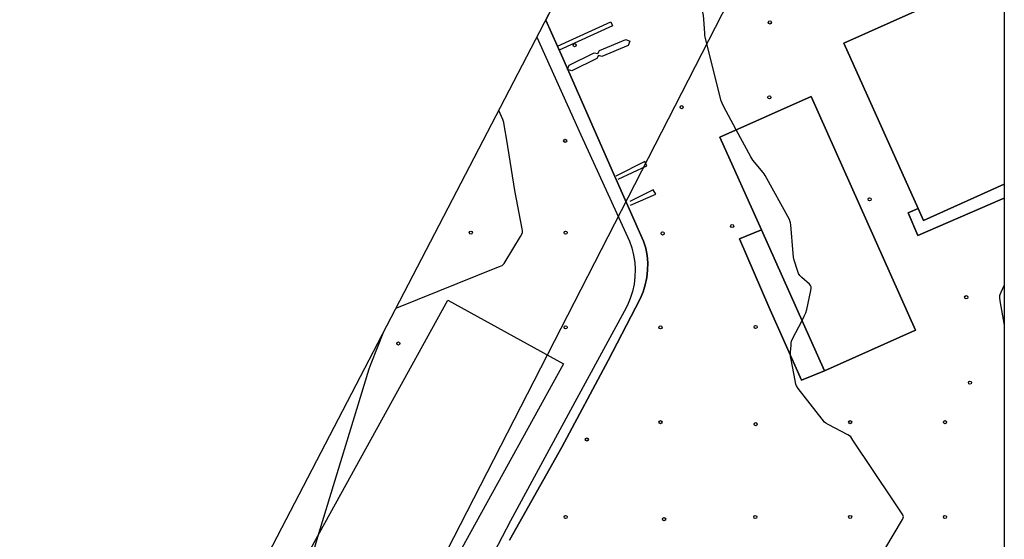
# Model space of a CAD drawing. Extents: x 0 to 85000, y -1 to 75000.
# Tile 144 of 147: x 39689 to 40000, y 64279 to 64443. Entities that reach past the tile are written whole.
import ezdxf

# ---------------------------------------------------------------- set-up
doc = ezdxf.new("R2010")
doc.units = 0
doc.header["$MEASUREMENT"] = 0
doc.header["$PDMODE"] = 33
doc.header["$PDSIZE"] = -3
for name, color, linetype in [('BOS3D_ACTIVE_POLY_CLIP', 227, 'CONTINUOUS'), ('BOS3D_PAVEMENT_MARKINGS_LI', 15, 'CONTINUOUS'), ('CONTOUR_CLIP', 120, 'CONTINUOUS'), ('DTM_INFOTECHBREAKS_CLIP', 4, 'CONTINUOUS'), ('DTM_POINT', 158, 'CONTINUOUS'), ('FENCE_CLIP', 96, 'CONTINUOUS'), ('FRAME_POLY', 133, 'CONTINUOUS'), ('IMPERV_OTHER_CLIP', 126, 'CONTINUOUS'), ('LAND_CLIP', 14, 'CONTINUOUS'), ('PARCELS_FULL_17_CLIP', 7, 'CONTINUOUS'), ('PARKING_CLIP', 78, 'CONTINUOUS'), ('SIDEWALK_CLIP', 78, 'CONTINUOUS')]:
    doc.layers.add(name, color=color, linetype=linetype)

msp = doc.modelspace()

# ---------------------------------------------------------------- linework, layer by layer
at = {"layer": 'BOS3D_ACTIVE_POLY_CLIP'}
for points, elevation in [([(39986.34, 64452.45), (40000, 64458.57), (40000, 64391.11), (39974.48, 64379.65), (39972.79, 64383.41), (39949.27, 64435.79)], 37.5), ([(39881.03, 64435.08), (39872.63, 64431.61), (39871.66, 64431.86), (39871.11, 64430.92), (39863.18, 64426.99), (39861.85, 64427.41), (39862.29, 64428.78), (39870.22, 64432.71), (39871.36, 64432.54), (39871.97, 64433.5), (39880.27, 64436.93), (39881.58, 64436.39)], 14.43), ([(39971.92, 64344.89), (39943.12, 64332.03), (39923.18, 64376.66), (39910.05, 64406.05), (39938.86, 64418.92)], 33), ([(39860.55, 64334.22), (39812.02, 64246.22), (39808.6, 64248.11), (39775.41, 64266.41), (39823.94, 64354.41)], 23)]:
    msp.add_lwpolyline(points, close=True, dxfattribs=dict(at, elevation=elevation))
at = {"layer": 'BOS3D_PAVEMENT_MARKINGS_LI'}
for points in [[(39858.64, 64434.81), (39875.48, 64442.49), (39876.06, 64441.24), (39859.19, 64433.57)], [(39877.82, 64392.71), (39886.88, 64396.97), (39886.25, 64398.27), (39877.15, 64393.64)], [(39881.73, 64384.49), (39889.71, 64388.01), (39888.91, 64389.36), (39881.53, 64385.7)]]:
    msp.add_lwpolyline(points, dxfattribs=at)
at = {"layer": 'CONTOUR_CLIP'}
msp.add_line((39778.4, 64264.77, 10), (39783.19, 64280.52, 10), dxfattribs=at)
for points, elevation in [([(39915.19, 64408.35), (39911.16, 64415.88), (39910.72, 64416.77), (39910.46, 64417.51), (39905.41, 64437.72), (39905.3, 64438.3), (39905.23, 64438.89), (39904.99, 64443.42), (39904.87, 64444.59), (39904.63, 64445.55), (39903.3, 64449.95), (39903.04, 64451.12), (39899.59, 64474.96), (39899.35, 64478.05), (39898.08, 64492.39), (39898, 64493.18), (39897.89, 64493.77), (39897.72, 64494.34), (39897.45, 64495.08), (39890.74, 64512.08)], 11), ([(39807.57, 64351.92), (39807.8, 64352.02), (39840.02, 64364.94), (39841.1, 64365.43), (39841.55, 64365.77), (39841.79, 64366.07), (39842.12, 64366.56), (39846.99, 64374.61), (39847.45, 64375.48), (39847.56, 64375.84), (39847.58, 64376.02), (39847.57, 64376.4), (39847.49, 64376.98), (39845.12, 64389.1), (39842.63, 64405.06), (39841.92, 64409.32), (39841.65, 64410.67), (39841.33, 64411.6), (39840.05, 64414.48)], 10), ([(39936.01, 64347.94), (39936.72, 64349.31), (39937.21, 64350.39), (39937.51, 64351.52), (39938.78, 64357.49), (39938.89, 64358.24), (39938.88, 64358.6), (39938.84, 64358.76), (39938.68, 64359.07), (39938.32, 64359.48), (39935.99, 64361.56), (39935.3, 64362.23), (39935.07, 64362.53), (39934.9, 64362.86), (39934.56, 64363.77), (39933.52, 64367.12), (39933.29, 64368.07), (39933.17, 64369.24), (39932.46, 64378.29), (39932.38, 64378.87), (39932.3, 64379.24), (39932, 64379.96), (39924.4, 64393.88), (39924.08, 64394.37), (39923.72, 64394.84), (39920.46, 64398.77), (39920.11, 64399.25), (39919.8, 64399.75), (39915.19, 64408.35)], 11), ([(40000, 64359.12), (39998.92, 64356.86), (39998.61, 64356.14), (39998.5, 64355.77), (39998.45, 64355.21), (39998.57, 64354.23), (40000, 64346.48)], 11), ([(39962.21, 64275.64), (39967.82, 64284.96), (39968.05, 64285.47), (39968.1, 64285.81), (39968.03, 64286.14), (39967.87, 64286.47), (39967.46, 64287.14), (39964.9, 64290.94), (39952.12, 64310.15), (39951.43, 64311.12), (39951.02, 64311.52), (39950.53, 64311.83), (39944.25, 64315.08), (39943.58, 64315.47), (39943.12, 64315.83), (39942.35, 64316.73), (39934.81, 64326.49), (39934.26, 64327.3), (39934.04, 64327.84), (39933.79, 64328.99), (39932.56, 64335.65), (39932.41, 64336.63), (39932.38, 64337.21), (39932.4, 64338), (39932.52, 64340.15), (39932.59, 64340.93), (39932.73, 64341.49), (39933.04, 64342.22), (39936.01, 64347.94)], 11), ([(39783.19, 64280.52), (39799.06, 64332.68), (39799.68, 64334.36), (39803.74, 64344.55)], 10)]:
    msp.add_lwpolyline(points, dxfattribs=dict(at, elevation=elevation))
at = {"layer": 'DTM_INFOTECHBREAKS_CLIP'}
for points in [[(39854.92, 64443.11, 10.86), (39860.33, 64431.02, 10.85), (39876.41, 64394.55, 10.55), (39885.91, 64373.1, 10.17), (39886.56, 64370.85, 10.23), (39886.98, 64368.55, 10.29), (39887.18, 64366.21, 10.34), (39887.15, 64363.87, 10.38), (39886.89, 64361.55, 10.42), (39886.41, 64359.25, 10.45), (39885.7, 64357.02, 10.47), (39884.78, 64354.87, 10.48), (39874.63, 64335.29, 10.34), (39859.97, 64307.89, 10.55), (39843.44, 64278.48, 10.28)], [(40000, 64386.74, 11.14), (39998.72, 64386.15, 11.13), (39972.65, 64374.92, 11.4), (39969.55, 64382.03, 11.53), (39972.79, 64383.41, 11.52)], [(39943.12, 64332.03, 11.59), (39935.79, 64329.07, 11.12), (39925.47, 64352.33, 10.77), (39916.18, 64373.81, 10.55), (39923.18, 64376.66, 10.6)]]:
    msp.add_polyline3d(points, dxfattribs=at)
at = {"layer": 'DTM_POINT'}
for p in [(39925.83, 64442.34, 11.07), (39864.07, 64435.16, 10.77), (39925.67, 64418.61, 11.44), (39897.94, 64415.52, 10.66), (39861.08, 64404.86, 10.72), (39957.39, 64386.36, 11.73), (39913.92, 64377.89, 10.62), (39831.23, 64375.81, 9.52), (39861.23, 64375.81, 10.21), (39891.9, 64375.55, 10.2), (39987.95, 64355.35, 11.16), (39861.23, 64345.81, 10.7), (39891.23, 64345.81, 10.52), (39921.32, 64345.91, 10.34), (39808.32, 64340.71, 10.21), (39989.14, 64328.31, 11.04), (39891.23, 64315.81, 10.37), (39951.23, 64315.81, 11.14), (39981.23, 64315.81, 11.04), (39921.35, 64315.16, 10.61), (39867.92, 64310.33, 10.64), (39861.23, 64285.81, 10.24), (39892.38, 64285.1, 10.64), (39921.23, 64285.81, 10.52), (39951.23, 64285.81, 10.61), (39981.23, 64285.81, 11.29)]:
    msp.add_point(p, dxfattribs=at)
at = {"layer": 'FENCE_CLIP'}
msp.add_lwpolyline([(39852.09, 64437.66), (39866.06, 64406.71), (39881.42, 64373.14), (39882.17, 64370.95), (39882.73, 64368.7), (39883.08, 64366.4), (39883.21, 64364.09), (39883.14, 64361.77), (39882.86, 64359.47), (39882.37, 64357.2), (39881.68, 64354.98), (39880.79, 64352.84), (39879.71, 64350.79), (39864.79, 64323.28), (39843.79, 64284.55), (39838.52, 64274.48)], dxfattribs=at)
at = {"layer": 'FRAME_POLY'}
msp.add_lwpolyline([(35000, 60000), (35000, 65000), (40000, 65000), (40000, 60000)], close=True, dxfattribs=at)
at = {"layer": 'IMPERV_OTHER_CLIP'}
msp.add_lwpolyline([(39943.12, 64332.03), (39935.79, 64329.07), (39925.47, 64352.33), (39916.18, 64373.81), (39923.18, 64376.66)], close=True, dxfattribs=at)
at = {"layer": 'LAND_CLIP'}
msp.add_lwpolyline([(39270.73, 63324.44), (39539.98, 63836.66), (40000, 64722.48), (40000, 60000)], dxfattribs=at)
at = {"layer": 'PARCELS_FULL_17_CLIP'}
msp.add_lwpolyline([(40000, 64619.2), (40000, 63501.9), (39676.52, 63742.66), (39585.75, 63810.89)], close=True, dxfattribs=at)
at = {"layer": 'PARKING_CLIP'}
for points in [[(39843.44, 64278.48), (39859.97, 64307.89), (39874.63, 64335.29), (39884.78, 64354.87), (39885.7, 64357.02), (39886.41, 64359.25), (39886.89, 64361.55), (39887.15, 64363.87), (39887.18, 64366.21), (39886.98, 64368.55), (39886.56, 64370.85), (39885.91, 64373.1), (39876.41, 64394.55), (39860.33, 64431.02), (39854.92, 64443.11), (39939.5, 64605.98)], [(39986.34, 64452.45), (39949.27, 64435.79), (39972.79, 64383.41), (39969.55, 64382.03), (39972.65, 64374.92), (39998.72, 64386.15), (40000, 64386.74), (40000, 64250.27)]]:
    msp.add_lwpolyline(points, dxfattribs=at)
msp.add_lwpolyline([(39925.47, 64352.33), (39935.79, 64329.07), (39943.12, 64332.03), (39971.92, 64344.89), (39938.86, 64418.92), (39910.05, 64406.05), (39923.18, 64376.66), (39916.18, 64373.81)], close=True, dxfattribs=at)
at = {"layer": 'SIDEWALK_CLIP'}
msp.add_lwpolyline([(39998.72, 64386.15), (39972.65, 64374.92), (39969.55, 64382.03), (39972.79, 64383.41), (39974.48, 64379.65), (40000, 64391.11), (40000, 64386.74)], close=True, dxfattribs=at)

doc.saveas('drawing.dxf')
